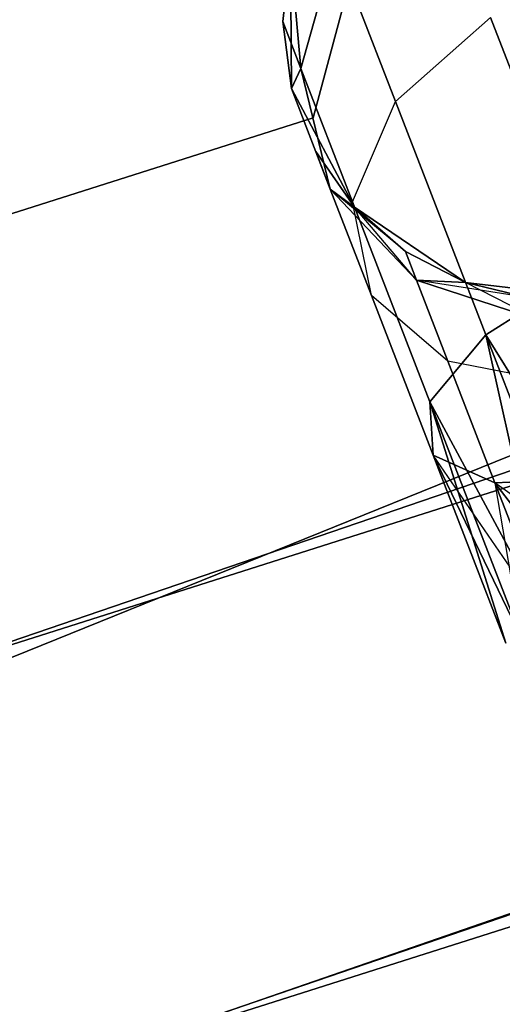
# Model space of a CAD drawing. Extents: x -91 to 91, y -91 to 262.
# Tile 143 of 256: x 19.88 to 21.61, y -59.89 to -56.38. Entities that reach past the tile are written whole.
import ezdxf

# ---------------------------------------------------------------- set-up
doc = ezdxf.new("R2010")
doc.units = 0
doc.header["$LTSCALE"] = 25.4
doc.layers.get('0').update_dxf_attribs({"linetype": 'CONTINUOUS'})

# ---------------------------------------------------------------- blocks, each defined once
blk = doc.blocks.new('ETE0_STL_1')
at = {"color": 0}
for p, q in [((19.4357, -58.8222, 327.5076), (26.9473, -55.7821, 327.5076)), ((26.9473, -55.7821, 328.5076), (19.4357, -58.8222, 328.5076)), ((19.4357, -58.8222, 327.5076), (26.9473, -55.7821, 327.5076)), ((26.9473, -55.7821, 328.5076), (19.4357, -58.8222, 328.5076)), ((21.0096, -56.1141, 320.9558), (20.8873, -56.5516, 321.1065)), ((21.0096, -56.1141, 320.9558), (20.8873, -56.5516, 321.1065)), ((20.8873, -56.5516, 168.9087), (21.0096, -56.1141, 169.0594)), ((20.8873, -56.5516, 168.9087), (21.0096, -56.1141, 169.0594)), ((21.0096, -56.1141, 320.9558), (21.2245, -56.6698, 320.0641)), ((21.0096, -56.1141, 320.9558), (21.2245, -56.6698, 320.0641)), ((21.2245, -56.6698, 169.9511), (21.0096, -56.1141, 169.0594)), ((21.2245, -56.6698, 169.9511), (21.0096, -56.1141, 169.0594)), ((20.8501, -56.1449, 322.0076), (20.8226, -56.3844, 322.0076)), ((20.8226, -56.3844, 322.0076), (20.8501, -56.1449, 327.5076)), ((20.8226, -56.3844, 322.0076), (20.8501, -56.1449, 327.5076)), ((20.8501, -56.1449, 322.0076), (20.8226, -56.3844, 322.0076)), ((20.8501, -56.1449, 168.0076), (20.8226, -56.3844, 168.0076)), ((20.8226, -56.3844, 168.0076), (20.8501, -56.1449, 163.5076)), ((20.8226, -56.3844, 168.0076), (20.8501, -56.1449, 163.5076)), ((20.8501, -56.1449, 168.0076), (20.8226, -56.3844, 168.0076)), ((20.8501, -56.1449, 327.5076), (20.8532, -56.6236, 327.5076)), ((20.8532, -56.6236, 163.5076), (20.8501, -56.1449, 163.5076)), ((20.8501, -56.1449, 327.5076), (20.8532, -56.6236, 327.5076)), ((20.8501, -56.1449, 322.0076), (20.8873, -56.5516, 321.1065)), ((20.8501, -56.1449, 322.0076), (20.8873, -56.5516, 321.1065)), ((20.8873, -56.5516, 168.9087), (20.8501, -56.1449, 168.0076)), ((20.8873, -56.5516, 168.9087), (20.8501, -56.1449, 168.0076)), ((20.8532, -56.6236, 163.5076), (20.8501, -56.1449, 163.5076)), ((21.0512, -56.278, 164.5076), (20.9307, -56.7281, 164.5076)), ((20.9307, -56.7281, 162.5076), (21.0512, -56.278, 162.5076)), ((20.9307, -56.7281, 162.5076), (21.0512, -56.278, 162.5076)), ((21.0512, -56.278, 164.5076), (20.9307, -56.7281, 164.5076)), ((21.2245, -56.6698, 320.0641), (21.563, -56.3702, 319.9068)), ((21.2245, -56.6698, 320.0641), (21.563, -56.3702, 319.9068)), ((21.2245, -56.6698, 169.9511), (21.563, -56.3702, 170.1084)), ((21.2245, -56.6698, 169.9511), (21.563, -56.3702, 170.1084)), ((21.563, -56.3702, 319.9068), (21.9107, -57.2692, 319.2628)), ((21.563, -56.3702, 319.9068), (21.9107, -57.2692, 319.2628)), ((21.9107, -57.2692, 170.7524), (21.563, -56.3702, 170.1084)), ((21.9107, -57.2692, 170.7524), (21.563, -56.3702, 170.1084)), ((20.8226, -56.3844, 322.0076), (20.8532, -56.6236, 327.5076)), ((20.8226, -56.3844, 322.0076), (20.8532, -56.6236, 322.0076)), ((20.8226, -56.3844, 322.0076), (20.8532, -56.6236, 327.5076)), ((20.8226, -56.3844, 322.0076), (20.8532, -56.6236, 322.0076)), ((20.8226, -56.3844, 322.0076), (20.8873, -56.5516, 321.1065)), ((20.8226, -56.3844, 322.0076), (20.8873, -56.5516, 321.1065)), ((20.8873, -56.5516, 168.9087), (20.8226, -56.3844, 168.0076)), ((20.8226, -56.3844, 168.0076), (20.8532, -56.6236, 168.0076)), ((20.8873, -56.5516, 168.9087), (20.8226, -56.3844, 168.0076)), ((20.8532, -56.6236, 163.5076), (20.8226, -56.3844, 168.0076)), ((20.8226, -56.3844, 168.0076), (20.8532, -56.6236, 168.0076)), ((20.8532, -56.6236, 163.5076), (20.8226, -56.3844, 168.0076)), ((20.8532, -56.6236, 322.0076), (20.8873, -56.5516, 321.1065)), ((20.8532, -56.6236, 322.0076), (20.8873, -56.5516, 321.1065)), ((20.8873, -56.5516, 168.9087), (20.8532, -56.6236, 168.0076)), ((20.8873, -56.5516, 168.9087), (20.8532, -56.6236, 168.0076)), ((20.8873, -56.5516, 321.1065), (20.9918, -56.9818, 321.2884)), ((20.8873, -56.5516, 321.1065), (20.9918, -56.9818, 321.2884)), ((20.8873, -56.5516, 321.1065), (21.0714, -57.0277, 320.3427)), ((20.8873, -56.5516, 321.1065), (21.0714, -57.0277, 320.3427)), ((20.9918, -56.9818, 168.7269), (20.8873, -56.5516, 168.9087)), ((21.0714, -57.0277, 169.6726), (20.8873, -56.5516, 168.9087)), ((20.9918, -56.9818, 168.7269), (20.8873, -56.5516, 168.9087)), ((21.0714, -57.0277, 169.6726), (20.8873, -56.5516, 168.9087)), ((20.8532, -56.6236, 327.5076), (21.0785, -57.0459, 327.5076)), ((21.0785, -57.0459, 163.5076), (20.8532, -56.6236, 163.5076)), ((20.8532, -56.6236, 322.0076), (20.8532, -56.6236, 327.5076)), ((20.8532, -56.6236, 322.0076), (20.8532, -56.6236, 327.5076)), ((20.8532, -56.6236, 322.0076), (20.9918, -56.9818, 321.2884)), ((20.9402, -56.8484, 322.0076), (20.8532, -56.6236, 327.5076)), ((20.9402, -56.8484, 322.0076), (20.8532, -56.6236, 327.5076)), ((20.8532, -56.6236, 327.5076), (21.0785, -57.0459, 327.5076)), ((20.8532, -56.6236, 322.0076), (20.9918, -56.9818, 321.2884)), ((20.9918, -56.9818, 168.7269), (20.8532, -56.6236, 168.0076)), ((20.8532, -56.6236, 168.0076), (20.8532, -56.6236, 163.5076)), ((20.9402, -56.8484, 168.0076), (20.8532, -56.6236, 163.5076)), ((20.9918, -56.9818, 168.7269), (20.8532, -56.6236, 168.0076)), ((20.9402, -56.8484, 168.0076), (20.8532, -56.6236, 163.5076)), ((21.0785, -57.0459, 163.5076), (20.8532, -56.6236, 163.5076)), ((20.8532, -56.6236, 168.0076), (20.8532, -56.6236, 163.5076)), ((21.0714, -57.0277, 320.3427), (21.2245, -56.6698, 320.0641)), ((21.0714, -57.0277, 320.3427), (21.2245, -56.6698, 320.0641)), ((21.0714, -57.0277, 169.6726), (21.2245, -56.6698, 169.9511)), ((21.0714, -57.0277, 169.6726), (21.2245, -56.6698, 169.9511)), ((21.2245, -56.6698, 320.0641), (21.5462, -57.5014, 319.4683)), ((21.2245, -56.6698, 320.0641), (21.5462, -57.5014, 319.4683)), ((21.5462, -57.5014, 170.5469), (21.2245, -56.6698, 169.9511)), ((21.5462, -57.5014, 170.5469), (21.2245, -56.6698, 169.9511)), ((20.9307, -56.7281, 164.5076), (15.5893, -58.4221, 164.5076)), ((15.5893, -58.4221, 162.5076), (20.9307, -56.7281, 162.5076)), ((15.5893, -58.4221, 162.5076), (20.9307, -56.7281, 162.5076)), ((20.9307, -56.7281, 164.5076), (15.5893, -58.4221, 164.5076)), ((20.9307, -56.7281, 164.5076), (20.9307, -56.7281, 162.5076)), ((20.9307, -56.7281, 164.5076), (20.9307, -56.7281, 162.5076)), ((20.9402, -56.8484, 322.0076), (20.9918, -56.9818, 321.2884)), ((20.9402, -56.8484, 322.0076), (21.0785, -57.0459, 327.5076)), ((20.9402, -56.8484, 322.0076), (21.0785, -57.0459, 322.0076)), ((20.9402, -56.8484, 322.0076), (21.0785, -57.0459, 327.5076)), ((20.9402, -56.8484, 322.0076), (21.0785, -57.0459, 322.0076)), ((20.9402, -56.8484, 322.0076), (20.9918, -56.9818, 321.2884)), ((20.9918, -56.9818, 168.7269), (20.9402, -56.8484, 168.0076)), ((20.9402, -56.8484, 168.0076), (21.0785, -57.0459, 168.0076)), ((20.9918, -56.9818, 168.7269), (20.9402, -56.8484, 168.0076)), ((21.0785, -57.0459, 163.5076), (20.9402, -56.8484, 168.0076)), ((20.9402, -56.8484, 168.0076), (21.0785, -57.0459, 168.0076)), ((21.0785, -57.0459, 163.5076), (20.9402, -56.8484, 168.0076)), ((21.2599, -57.2046, 322.0076), (20.9918, -56.9818, 321.2884)), ((20.9918, -56.9818, 321.2884), (21.2993, -57.3062, 321.4596)), ((21.2599, -57.2046, 322.0076), (20.9918, -56.9818, 321.2884)), ((21.0785, -57.0459, 322.0076), (20.9918, -56.9818, 321.2884)), ((21.0785, -57.0459, 322.0076), (20.9918, -56.9818, 321.2884)), ((20.9918, -56.9818, 321.2884), (21.2993, -57.3062, 321.4596)), ((20.9918, -56.9818, 321.2884), (21.1388, -57.3618, 320.6786)), ((20.9918, -56.9818, 321.2884), (21.1388, -57.3618, 320.6786)), ((21.2993, -57.3062, 168.5556), (20.9918, -56.9818, 168.7269)), ((20.9918, -56.9818, 168.7269), (21.0785, -57.0459, 168.0076)), ((20.9918, -56.9818, 168.7269), (21.0785, -57.0459, 168.0076)), ((21.1388, -57.3618, 169.3366), (20.9918, -56.9818, 168.7269)), ((21.2993, -57.3062, 168.5556), (20.9918, -56.9818, 168.7269)), ((21.1388, -57.3618, 169.3366), (20.9918, -56.9818, 168.7269)), ((21.1388, -57.3618, 320.6786), (21.0714, -57.0277, 320.3427)), ((21.0714, -57.0277, 320.3427), (21.347, -57.7401, 319.8322)), ((21.0714, -57.0277, 320.3427), (21.347, -57.7401, 319.8322)), ((21.1388, -57.3618, 320.6786), (21.0714, -57.0277, 320.3427)), ((21.1388, -57.3618, 169.3366), (21.0714, -57.0277, 169.6726)), ((21.347, -57.7401, 170.183), (21.0714, -57.0277, 169.6726)), ((21.1388, -57.3618, 169.3366), (21.0714, -57.0277, 169.6726)), ((21.347, -57.7401, 170.183), (21.0714, -57.0277, 169.6726)), ((21.0785, -57.0459, 327.5076), (21.4741, -57.3152, 327.5076)), ((21.4741, -57.3152, 163.5076), (21.0785, -57.0459, 163.5076)), ((21.0785, -57.0459, 322.0076), (21.0785, -57.0459, 327.5076)), ((21.0785, -57.0459, 322.0076), (21.0785, -57.0459, 327.5076)), ((21.0785, -57.0459, 322.0076), (21.2599, -57.2046, 322.0076)), ((21.2599, -57.2046, 322.0076), (21.0785, -57.0459, 327.5076)), ((21.2599, -57.2046, 322.0076), (21.0785, -57.0459, 327.5076)), ((21.0785, -57.0459, 327.5076), (21.4741, -57.3152, 327.5076)), ((21.0785, -57.0459, 322.0076), (21.2599, -57.2046, 322.0076)), ((21.2993, -57.3062, 168.5556), (21.0785, -57.0459, 168.0076)), ((21.0785, -57.0459, 168.0076), (21.2599, -57.2046, 168.0076)), ((21.2993, -57.3062, 168.5556), (21.0785, -57.0459, 168.0076)), ((21.2599, -57.2046, 168.0076), (21.0785, -57.0459, 163.5076)), ((21.4741, -57.3152, 163.5076), (21.0785, -57.0459, 163.5076)), ((21.2599, -57.2046, 168.0076), (21.0785, -57.0459, 163.5076)), ((21.0785, -57.0459, 168.0076), (21.2599, -57.2046, 168.0076)), ((21.0785, -57.0459, 168.0076), (21.0785, -57.0459, 163.5076)), ((21.0785, -57.0459, 168.0076), (21.0785, -57.0459, 163.5076)), ((16.1935, -59.8479, 159.5), (23.8667, -57.2222, 159.5)), ((23.8667, -57.2222, 169), (16.1935, -59.8479, 169)), ((23.8667, -57.2222, 169), (16.1935, -59.8479, 169)), ((16.1935, -59.8479, 159.5), (23.8667, -57.2222, 159.5)), ((21.2599, -57.2046, 322.0076), (21.4741, -57.3152, 327.5076)), ((21.2599, -57.2046, 322.0076), (21.4741, -57.3152, 322.0076)), ((21.2599, -57.2046, 322.0076), (21.4741, -57.3152, 327.5076)), ((21.2599, -57.2046, 322.0076), (21.4741, -57.3152, 322.0076)), ((21.2599, -57.2046, 322.0076), (21.2993, -57.3062, 321.4596)), ((21.2599, -57.2046, 322.0076), (21.2993, -57.3062, 321.4596)), ((21.2993, -57.3062, 168.5556), (21.2599, -57.2046, 168.0076)), ((21.2599, -57.2046, 168.0076), (21.4741, -57.3152, 168.0076)), ((21.2993, -57.3062, 168.5556), (21.2599, -57.2046, 168.0076)), ((21.4741, -57.3152, 163.5076), (21.2599, -57.2046, 168.0076)), ((21.2599, -57.2046, 168.0076), (21.4741, -57.3152, 168.0076)), ((21.4741, -57.3152, 163.5076), (21.2599, -57.2046, 168.0076)), ((21.5462, -57.5014, 319.4683), (21.9107, -57.2692, 319.2628)), ((21.5462, -57.5014, 319.4683), (21.9107, -57.2692, 319.2628)), ((21.9107, -57.2692, 170.7524), (21.5462, -57.5014, 170.5469)), ((21.9107, -57.2692, 170.7524), (21.5462, -57.5014, 170.5469)), ((21.7086, -57.3713, 322.0076), (21.2993, -57.3062, 321.4596)), ((21.2993, -57.3062, 321.4596), (21.7392, -57.4505, 321.5811)), ((21.4741, -57.3152, 322.0076), (21.2993, -57.3062, 321.4596)), ((21.7086, -57.3713, 322.0076), (21.2993, -57.3062, 321.4596)), ((21.4741, -57.3152, 322.0076), (21.2993, -57.3062, 321.4596)), ((21.2993, -57.3062, 321.4596), (21.7392, -57.4505, 321.5811)), ((21.2993, -57.3062, 321.4596), (21.4112, -57.5957, 320.9951)), ((21.2993, -57.3062, 321.4596), (21.4112, -57.5957, 320.9951)), ((21.7392, -57.4505, 168.4341), (21.2993, -57.3062, 168.5556)), ((21.2993, -57.3062, 168.5556), (21.4741, -57.3152, 168.0076)), ((21.2993, -57.3062, 168.5556), (21.4741, -57.3152, 168.0076)), ((21.4112, -57.5957, 169.0201), (21.2993, -57.3062, 168.5556)), ((21.7392, -57.4505, 168.4341), (21.2993, -57.3062, 168.5556)), ((21.4112, -57.5957, 169.0201), (21.2993, -57.3062, 168.5556)), ((21.4741, -57.3152, 327.5076), (21.9496, -57.3698, 327.5076)), ((21.9496, -57.3698, 163.5076), (21.4741, -57.3152, 163.5076)), ((21.4741, -57.3152, 322.0076), (21.4741, -57.3152, 327.5076)), ((21.4741, -57.3152, 322.0076), (21.4741, -57.3152, 327.5076)), ((21.4741, -57.3152, 322.0076), (21.7086, -57.3713, 322.0076)), ((21.7086, -57.3713, 322.0076), (21.4741, -57.3152, 327.5076)), ((21.7086, -57.3713, 322.0076), (21.4741, -57.3152, 327.5076)), ((21.4741, -57.3152, 327.5076), (21.9496, -57.3698, 327.5076)), ((21.4741, -57.3152, 322.0076), (21.7086, -57.3713, 322.0076)), ((21.7392, -57.4505, 168.4341), (21.4741, -57.3152, 168.0076)), ((21.4741, -57.3152, 168.0076), (21.7086, -57.3713, 168.0076)), ((21.7392, -57.4505, 168.4341), (21.4741, -57.3152, 168.0076)), ((21.7086, -57.3713, 168.0076), (21.4741, -57.3152, 163.5076)), ((21.9496, -57.3698, 163.5076), (21.4741, -57.3152, 163.5076)), ((21.7086, -57.3713, 168.0076), (21.4741, -57.3152, 163.5076)), ((21.4741, -57.3152, 168.0076), (21.7086, -57.3713, 168.0076)), ((21.4741, -57.3152, 168.0076), (21.4741, -57.3152, 163.5076)), ((21.4741, -57.3152, 168.0076), (21.4741, -57.3152, 163.5076)), ((21.4112, -57.5957, 320.9951), (21.1388, -57.3618, 320.6786)), ((21.1388, -57.3618, 320.6786), (21.3587, -57.9305, 320.2712)), ((21.1388, -57.3618, 320.6786), (21.3587, -57.9305, 320.2712)), ((21.4112, -57.5957, 320.9951), (21.1388, -57.3618, 320.6786)), ((21.4112, -57.5957, 169.0201), (21.1388, -57.3618, 169.3366)), ((21.3587, -57.9305, 169.744), (21.1388, -57.3618, 169.3366)), ((21.4112, -57.5957, 169.0201), (21.1388, -57.3618, 169.3366)), ((21.3587, -57.9305, 169.744), (21.1388, -57.3618, 169.3366)), ((21.347, -57.7401, 319.8322), (21.5462, -57.5014, 319.4683)), ((21.347, -57.7401, 319.8322), (21.5462, -57.5014, 319.4683)), ((21.5462, -57.5014, 170.5469), (21.347, -57.7401, 170.183)), ((21.5462, -57.5014, 170.5469), (21.347, -57.7401, 170.183)), ((21.5462, -57.5014, 319.4683), (21.7765, -58.5401, 319.4395)), ((21.5462, -57.5014, 319.4683), (21.7765, -58.5401, 319.4395)), ((21.5462, -57.5014, 319.4683), (21.9256, -58.4824, 319.2591)), ((21.5462, -57.5014, 319.4683), (21.9256, -58.4824, 319.2591)), ((21.5462, -57.5014, 319.4683), (22.1106, -58.4108, 319.1222)), ((21.5462, -57.5014, 319.4683), (22.1106, -58.4108, 319.1222)), ((21.7765, -58.5401, 170.5757), (21.5462, -57.5014, 170.5469)), ((21.9256, -58.4824, 170.7561), (21.5462, -57.5014, 170.5469)), ((21.7765, -58.5401, 170.5757), (21.5462, -57.5014, 170.5469)), ((21.9256, -58.4824, 170.7561), (21.5462, -57.5014, 170.5469)), ((22.1106, -58.4108, 170.8931), (21.5462, -57.5014, 170.5469)), ((22.1106, -58.4108, 170.8931), (21.5462, -57.5014, 170.5469)), ((21.8263, -57.6758, 321.2195), (21.4112, -57.5957, 320.9951)), ((21.4112, -57.5957, 320.9951), (21.5788, -58.029, 320.6847)), ((21.4112, -57.5957, 320.9951), (21.5788, -58.029, 320.6847)), ((21.8263, -57.6758, 321.2195), (21.4112, -57.5957, 320.9951)), ((21.8263, -57.6758, 168.7957), (21.4112, -57.5957, 169.0201)), ((21.5788, -58.029, 169.3306), (21.4112, -57.5957, 169.0201)), ((21.8263, -57.6758, 168.7957), (21.4112, -57.5957, 169.0201)), ((21.5788, -58.029, 169.3306), (21.4112, -57.5957, 169.0201)), ((22.6053, -57.7321, 330.5076), (14.8764, -60.1888, 330.5076)), ((14.8764, -60.1888, 321.0076), (22.6053, -57.7321, 321.0076)), ((14.8764, -60.1888, 321.0076), (22.6053, -57.7321, 321.0076)), ((22.6053, -57.7321, 330.5076), (14.8764, -60.1888, 330.5076)), ((21.3587, -57.9305, 320.2712), (21.347, -57.7401, 319.8322)), ((21.347, -57.7401, 319.8322), (21.6182, -58.6013, 319.8871)), ((21.347, -57.7401, 319.8322), (21.6182, -58.6013, 319.8871)), ((21.347, -57.7401, 319.8322), (21.672, -58.5805, 319.653)), ((21.347, -57.7401, 319.8322), (21.672, -58.5805, 319.653)), ((21.347, -57.7401, 319.8322), (21.7765, -58.5401, 319.4395)), ((21.347, -57.7401, 319.8322), (21.7765, -58.5401, 319.4395)), ((21.3587, -57.9305, 320.2712), (21.347, -57.7401, 319.8322)), ((21.6182, -58.6013, 170.1281), (21.347, -57.7401, 170.183)), ((21.347, -57.7401, 170.183), (21.3587, -57.9305, 169.744)), ((21.672, -58.5805, 170.3622), (21.347, -57.7401, 170.183)), ((21.6182, -58.6013, 170.1281), (21.347, -57.7401, 170.183)), ((21.672, -58.5805, 170.3622), (21.347, -57.7401, 170.183)), ((21.7765, -58.5401, 170.5757), (21.347, -57.7401, 170.183)), ((21.7765, -58.5401, 170.5757), (21.347, -57.7401, 170.183)), ((21.347, -57.7401, 170.183), (21.3587, -57.9305, 169.744)), ((21.5788, -58.029, 320.6847), (21.3587, -57.9305, 320.2712)), ((21.3587, -57.9305, 320.2712), (21.672, -58.5805, 320.3622)), ((21.3587, -57.9305, 320.2712), (21.672, -58.5805, 320.3622)), ((21.3587, -57.9305, 320.2712), (21.6182, -58.6013, 320.1281)), ((21.3587, -57.9305, 320.2712), (21.6182, -58.6013, 319.8871)), ((21.3587, -57.9305, 320.2712), (21.6182, -58.6013, 320.1281)), ((21.3587, -57.9305, 320.2712), (21.6182, -58.6013, 319.8871)), ((21.5788, -58.029, 320.6847), (21.3587, -57.9305, 320.2712)), ((21.6182, -58.6013, 170.1281), (21.3587, -57.9305, 169.744)), ((21.6182, -58.6013, 169.8871), (21.3587, -57.9305, 169.744)), ((21.7765, -58.5401, 169.4395), (21.3587, -57.9305, 169.744)), ((21.3587, -57.9305, 169.744), (21.5788, -58.029, 169.3306)), ((21.7765, -58.5401, 169.4395), (21.3587, -57.9305, 169.744)), ((21.672, -58.5805, 169.653), (21.3587, -57.9305, 169.744)), ((21.6182, -58.6013, 169.8871), (21.3587, -57.9305, 169.744)), ((21.672, -58.5805, 169.653), (21.3587, -57.9305, 169.744)), ((21.6182, -58.6013, 170.1281), (21.3587, -57.9305, 169.744)), ((21.3587, -57.9305, 169.744), (21.5788, -58.029, 169.3306)), ((21.9568, -58.0131, 320.9779), (21.5788, -58.029, 320.6847)), ((21.9568, -58.0131, 320.9779), (21.5788, -58.029, 320.6847)), ((21.5788, -58.029, 169.3306), (21.9568, -58.0131, 169.0373)), ((21.5788, -58.029, 169.3306), (21.9568, -58.0131, 169.0373)), ((21.5788, -58.029, 320.6847), (21.9256, -58.4824, 320.7561)), ((21.5788, -58.029, 320.6847), (21.9256, -58.4824, 320.7561)), ((21.5788, -58.029, 320.6847), (21.7765, -58.5401, 320.5757)), ((21.5788, -58.029, 320.6847), (21.7765, -58.5401, 320.5757)), ((21.5788, -58.029, 320.6847), (21.672, -58.5805, 320.3622)), ((21.5788, -58.029, 320.6847), (21.672, -58.5805, 320.3622)), ((22.1106, -58.4108, 169.1222), (21.5788, -58.029, 169.3306)), ((21.9256, -58.4824, 169.2591), (21.5788, -58.029, 169.3306)), ((22.1106, -58.4108, 169.1222), (21.5788, -58.029, 169.3306)), ((21.9256, -58.4824, 169.2591), (21.5788, -58.029, 169.3306)), ((21.7765, -58.5401, 169.4395), (21.5788, -58.029, 169.3306)), ((21.7765, -58.5401, 169.4395), (21.5788, -58.029, 169.3306)), ((16.7721, -61.245, 158.5), (24.6227, -58.5318, 158.5)), ((24.6227, -58.5318, 159.5), (16.7721, -61.245, 159.5)), ((16.7721, -61.245, 158.5), (24.6227, -58.5318, 158.5)), ((24.6227, -58.5318, 159.5), (16.7721, -61.245, 159.5)), ((24.4441, -58.6066, 159.5), (16.5853, -61.2958, 159.5)), ((16.5853, -61.2958, 169), (24.4441, -58.6066, 169)), ((24.4441, -58.6066, 159.5), (16.5853, -61.2958, 159.5)), ((16.5853, -61.2958, 169), (24.4441, -58.6066, 169)), ((15.2363, -61.645, 330.5076), (23.1523, -59.1289, 330.5076)), ((23.1523, -59.1289, 321.0076), (15.2363, -61.645, 321.0076)), ((15.2363, -61.645, 330.5076), (23.1523, -59.1289, 330.5076)), ((23.1523, -59.1289, 321.0076), (15.2363, -61.645, 321.0076))]:
    blk.add_line(p, q, dxfattribs=at)

msp = doc.modelspace()

# ---------------------------------------------------------------- block references
at = {"color": 253}
msp.add_blockref('ETE0_STL_1', (0, 0), dxfattribs=at)

doc.saveas('drawing.dxf')
